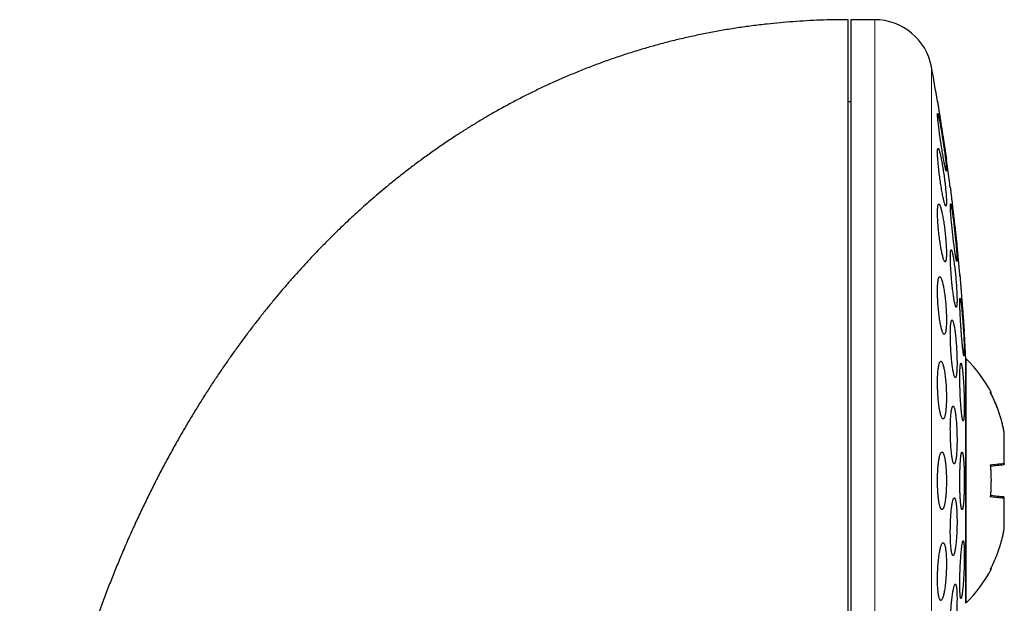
# Model space of a CAD drawing. Header units: millimetres. Extents: x 8 to 817, y 12 to 837.
# Tile 68 of 70: x 598 to 632, y 817 to 837. Entities that reach past the tile are written whole.
import ezdxf

# ---------------------------------------------------------------- set-up
doc = ezdxf.new("R2010")
doc.units = ezdxf.units.MM

msp = doc.modelspace()

# ---------------------------------------------------------------- linework, layer by layer
at = {"color": 7, "linetype": 'Continuous', "lineweight": 30}
for p, q in [((627.269, 837.07), (626.443, 837.07)), ((626.443, 837.07), (626.443, 805.07)), ((626.443, 834.22), (626.343, 834.22)), ((630.43, 816.82), (630.43, 825.32)), ((630.443, 825.301), (630.43, 825.29)), ((630.443, 816.839), (630.443, 825.301)), ((631.763, 822.726), (631.762, 822.727)), ((631.763, 822.725), (631.763, 822.726)), ((631.763, 821.673), (631.763, 822.725)), ((631.763, 821.67), (631.763, 821.673)), ((631.763, 820.467), (631.763, 820.47)), ((631.763, 819.415), (631.763, 820.467)), ((631.763, 819.414), (631.763, 819.415)), ((630.43, 816.85), (630.443, 816.839))]:
    msp.add_line(p, q, dxfattribs=at)
at = {"color": 252, "linetype": 'Continuous', "lineweight": 0}
for p, q in [((627.269, 805.07), (627.269, 837.07)), ((629.237, 806.709), (629.237, 835.431))]:
    msp.add_line(p, q, dxfattribs=at)
at = {"color": 7, "linetype": 'Continuous', "lineweight": 30}
for centre, radius, start, end in [((627.269, 835.07), 2, 10.3987, 90), ((550.979, 821.07), 79.564, 9.52332, 10.39867), ((550.979, 821.07), 79.564, 7.33922, 8.0659), ((550.979, 821.07), 79.564, 5.16579, 5.88928), ((550.979, 821.07), 79.564, 3.06198, 3.72116), ((627.145, 821.951), 4.702, 27.837, 45.4484), ((627.145, 820.189), 4.702, 314.5516, 332.163)]:
    msp.add_arc(centre, radius, start, end, dxfattribs=at)
for points, knots in [([(626.343, 837.07), (626.181, 837.069), (625.859, 837.067), (625.379, 837.054), (624.908, 837.032), (624.444, 837.002), (623.988, 836.965), (623.513, 836.917), (623.022, 836.858), (622.513, 836.786), (622.015, 836.705), (621.525, 836.616), (621.041, 836.517), (620.564, 836.41), (620.098, 836.295), (619.641, 836.173), (619.195, 836.045), (618.759, 835.91), (618.317, 835.765), (617.87, 835.608), (617.418, 835.439), (616.978, 835.265), (616.55, 835.086), (616.133, 834.903), (615.727, 834.715), (615.332, 834.524), (614.942, 834.326), (614.558, 834.123), (614.178, 833.914), (613.81, 833.702), (613.454, 833.49), (613.108, 833.276), (612.749, 833.046), (612.378, 832.8), (611.999, 832.538), (611.634, 832.277), (611.284, 832.017), (610.949, 831.76), (610.627, 831.506), (610.328, 831.261), (610.05, 831.028), (609.791, 830.805), (609.543, 830.586), (609.306, 830.372), (609.079, 830.163), (608.863, 829.959), (608.656, 829.76), (608.46, 829.567), (608.273, 829.38), (608.091, 829.195), (607.91, 829.007), (607.713, 828.8), (607.499, 828.57), (607.268, 828.315), (607.03, 828.048), (606.794, 827.775), (606.558, 827.496), (606.323, 827.213), (606.084, 826.917), (605.842, 826.608), (605.595, 826.287), (605.345, 825.953), (605.1, 825.615), (604.859, 825.275), (604.622, 824.933), (604.384, 824.578), (604.145, 824.212), (603.904, 823.833), (603.662, 823.441), (603.42, 823.036), (603.177, 822.619), (602.934, 822.188), (602.691, 821.743), (602.449, 821.285), (602.213, 820.822), (601.983, 820.355), (601.759, 819.883), (601.536, 819.399), (601.315, 818.902), (601.104, 818.408), (600.903, 817.917), (600.71, 817.431), (600.52, 816.934), (600.333, 816.425), (600.151, 815.908), (599.973, 815.383), (599.801, 814.849), (599.632, 814.304), (599.467, 813.743), (599.305, 813.167), (599.148, 812.575), (598.996, 811.971), (598.85, 811.354), (598.71, 810.725), (598.576, 810.084), (598.45, 809.43), (598.331, 808.764), (598.22, 808.085), (598.116, 807.394), (598.021, 806.69), (597.935, 805.973), (597.859, 805.244), (597.793, 804.523), (597.739, 803.812), (597.695, 803.11), (597.66, 802.398), (597.635, 801.675), (597.619, 800.942), (597.617, 800.449), (597.616, 800.201)], [0, 0, 0, 0, 0.009367, 0.018585, 0.027658, 0.036589, 0.045384, 0.054044, 0.064084, 0.073949, 0.083642, 0.093169, 0.102725, 0.112116, 0.121347, 0.130422, 0.139344, 0.148117, 0.156744, 0.166182, 0.175445, 0.184537, 0.193461, 0.202219, 0.210813, 0.219245, 0.227518, 0.236015, 0.24434, 0.252494, 0.260479, 0.268295, 0.275944, 0.285062, 0.293932, 0.302553, 0.310927, 0.319052, 0.326929, 0.334558, 0.341332, 0.347896, 0.35425, 0.360393, 0.366324, 0.372042, 0.377548, 0.382839, 0.387915, 0.392801, 0.397792, 0.402968, 0.40931, 0.415914, 0.422783, 0.429917, 0.43676, 0.443834, 0.451142, 0.458686, 0.466467, 0.474488, 0.482752, 0.490542, 0.498539, 0.506745, 0.515163, 0.523795, 0.532642, 0.541707, 0.550993, 0.560501, 0.570234, 0.580194, 0.590385, 0.600206, 0.610237, 0.620478, 0.630933, 0.641604, 0.651472, 0.661521, 0.671753, 0.682171, 0.692774, 0.703372, 0.714154, 0.725121, 0.736275, 0.747852, 0.759627, 0.771604, 0.783782, 0.796166, 0.808756, 0.821555, 0.834564, 0.847786, 0.861223, 0.874877, 0.88875, 0.902844, 0.917162, 0.930484, 0.943998, 0.957704, 0.971606, 0.985704, 1, 1, 1, 1]), ([(626.343, 825.863), (626.343, 826.016), (626.343, 826.321), (626.343, 826.772), (626.343, 827.217), (626.343, 827.658), (626.343, 828.093), (626.343, 828.513), (626.343, 828.919), (626.343, 829.31), (626.343, 829.695), (626.343, 830.072), (626.343, 830.451), (626.343, 830.829), (626.343, 831.205), (626.343, 831.572), (626.343, 831.929), (626.343, 832.277), (626.343, 832.609), (626.343, 832.924), (626.343, 833.223), (626.343, 833.513), (626.343, 833.792), (626.343, 834.067), (626.343, 834.337), (626.343, 834.599), (626.343, 834.85), (626.343, 835.087), (626.343, 835.313), (626.343, 835.521), (626.343, 835.714), (626.343, 835.89), (626.343, 836.055), (626.343, 836.208), (626.343, 836.351), (626.343, 836.485), (626.343, 836.607), (626.343, 836.715), (626.343, 836.809), (626.343, 836.888), (626.343, 836.953), (626.343, 837.002), (626.343, 837.038), (626.343, 837.061), (626.343, 837.071), (626.343, 837.069), (626.343, 837.069)], [0, 0, 0, 0, 0.023726, 0.047413, 0.071085, 0.094761, 0.118464, 0.1422, 0.164548, 0.186872, 0.20919, 0.23152, 0.253879, 0.277609, 0.301299, 0.32497, 0.348645, 0.372344, 0.396079, 0.418427, 0.440751, 0.463069, 0.485399, 0.507758, 0.531488, 0.555178, 0.578849, 0.602524, 0.626223, 0.649958, 0.672306, 0.69463, 0.716948, 0.739278, 0.761637, 0.785366, 0.809056, 0.832728, 0.856403, 0.880102, 0.903834, 0.926179, 0.948502, 0.970821, 0.993152, 1, 1, 1, 1]), ([(629.447, 834.234), (629.447, 834.233), (629.447, 834.232), (629.449, 834.221), (629.451, 834.204), (629.455, 834.18), (629.46, 834.149), (629.466, 834.113), (629.472, 834.069), (629.48, 834.02), (629.488, 833.966), (629.497, 833.907), (629.507, 833.843), (629.518, 833.774), (629.529, 833.702), (629.541, 833.626), (629.553, 833.547), (629.566, 833.465), (629.579, 833.382), (629.592, 833.299), (629.605, 833.213), (629.618, 833.128), (629.631, 833.044), (629.644, 832.961), (629.656, 832.88), (629.669, 832.801), (629.68, 832.726), (629.691, 832.654), (629.702, 832.586), (629.712, 832.523), (629.72, 832.466), (629.728, 832.415), (629.735, 832.368), (629.742, 832.329), (629.747, 832.296), (629.751, 832.27), (629.754, 832.25), (629.756, 832.237), (629.756, 832.235), (629.756, 832.234)], [0, 0, 0, 0, 0.0259835, 0.0521485, 0.078885, 0.1058186, 0.131802, 0.1579648, 0.184691, 0.2116108, 0.2377353, 0.2640384, 0.2909013, 0.3179561, 0.3443735, 0.3709715, 0.398136, 0.4254952, 0.4521881, 0.4790645, 0.5065192, 0.5341735, 0.5610034, 0.5880198, 0.6156261, 0.643437, 0.6702013, 0.6971536, 0.7247022, 0.7524583, 0.7789819, 0.8056928, 0.832998, 0.86051, 0.8867275, 0.9131297, 0.9401165, 0.9673063, 1, 1, 1, 1]), ([(629.454, 834.188), (629.453, 834.191), (629.453, 834.196), (629.452, 834.199), (629.452, 834.2)], [0, 0, 0, 0, 0.618352, 1, 1, 1, 1]), ([(629.452, 833.819), (629.451, 833.818), (629.448, 833.816), (629.447, 833.796), (629.447, 833.766), (629.449, 833.724), (629.453, 833.67), (629.459, 833.607), (629.467, 833.533), (629.476, 833.451), (629.487, 833.361), (629.499, 833.263), (629.513, 833.161), (629.528, 833.054), (629.543, 832.943), (629.56, 832.831), (629.577, 832.718), (629.594, 832.607), (629.612, 832.497), (629.629, 832.392), (629.646, 832.292), (629.663, 832.198), (629.679, 832.113), (629.694, 832.037), (629.707, 831.971), (629.719, 831.916), (629.73, 831.873), (629.739, 831.841), (629.746, 831.823), (629.751, 831.817), (629.755, 831.824), (629.757, 831.843), (629.756, 831.875), (629.754, 831.918), (629.75, 831.972), (629.744, 832.037), (629.736, 832.111), (629.726, 832.193), (629.715, 832.284), (629.703, 832.382), (629.69, 832.484), (629.675, 832.592), (629.659, 832.702), (629.642, 832.815), (629.625, 832.927), (629.608, 833.039), (629.59, 833.148), (629.573, 833.253), (629.556, 833.353), (629.539, 833.446), (629.524, 833.531), (629.509, 833.606), (629.495, 833.672), (629.483, 833.726), (629.473, 833.768), (629.464, 833.798), (629.457, 833.816), (629.454, 833.818), (629.452, 833.819)], [0, 0, 0, 0, 0.017577, 0.035211, 0.052788, 0.070365, 0.087998, 0.105575, 0.123173, 0.140828, 0.158427, 0.176171, 0.19397, 0.211715, 0.229663, 0.247667, 0.265616, 0.283741, 0.301922, 0.320047, 0.338241, 0.356494, 0.374688, 0.392813, 0.410997, 0.42912, 0.447066, 0.46507, 0.483015, 0.500754, 0.51855, 0.536289, 0.553885, 0.571538, 0.589134, 0.606712, 0.624345, 0.641924, 0.659613, 0.677357, 0.695047, 0.712929, 0.730867, 0.74875, 0.766826, 0.784959, 0.803035, 0.821222, 0.839467, 0.857654, 0.875816, 0.894036, 0.912198, 0.930208, 0.948277, 0.966287, 0.983144, 1, 1, 1, 1]), ([(629.468, 832.604), (629.465, 832.603), (629.459, 832.6), (629.454, 832.581), (629.449, 832.551), (629.447, 832.508), (629.447, 832.455), (629.448, 832.391), (629.452, 832.317), (629.457, 832.234), (629.464, 832.144), (629.473, 832.047), (629.483, 831.945), (629.495, 831.838), (629.508, 831.729), (629.522, 831.617), (629.538, 831.505), (629.554, 831.394), (629.571, 831.285), (629.588, 831.18), (629.606, 831.08), (629.623, 830.987), (629.641, 830.901), (629.657, 830.825), (629.673, 830.758), (629.689, 830.703), (629.703, 830.659), (629.715, 830.627), (629.726, 830.608), (629.736, 830.602), (629.744, 830.609), (629.75, 830.628), (629.754, 830.66), (629.756, 830.703), (629.756, 830.757), (629.755, 830.822), (629.751, 830.896), (629.746, 830.979), (629.739, 831.07), (629.73, 831.167), (629.719, 831.27), (629.708, 831.377), (629.694, 831.487), (629.68, 831.598), (629.664, 831.71), (629.648, 831.821), (629.631, 831.93), (629.614, 832.035), (629.596, 832.134), (629.579, 832.227), (629.562, 832.312), (629.545, 832.388), (629.529, 832.454), (629.514, 832.509), (629.5, 832.552), (629.487, 832.582), (629.476, 832.601), (629.471, 832.603), (629.468, 832.604)], [0, 0, 0, 0, 0.017619, 0.035293, 0.052911, 0.070533, 0.088211, 0.105833, 0.1234, 0.141024, 0.158592, 0.176214, 0.193891, 0.211513, 0.229299, 0.247141, 0.264928, 0.28292, 0.300969, 0.318961, 0.337112, 0.355321, 0.373472, 0.391663, 0.409913, 0.428103, 0.446196, 0.464347, 0.482439, 0.500339, 0.518296, 0.536195, 0.553895, 0.571651, 0.58935, 0.606931, 0.624568, 0.642148, 0.65974, 0.677388, 0.694981, 0.712707, 0.730489, 0.748216, 0.766144, 0.784128, 0.802056, 0.820166, 0.838333, 0.856443, 0.874637, 0.892889, 0.911082, 0.92922, 0.947417, 0.965554, 0.982777, 1, 1, 1, 1]), ([(629.756, 832.234), (629.756, 832.234), (629.756, 832.236), (629.754, 832.246), (629.752, 832.263), (629.748, 832.288), (629.745, 832.309), (629.743, 832.322), (629.742, 832.324)], [0, 0, 0, 0, 0.193186, 0.387735, 0.583672, 0.782955, 0.976127, 1, 1, 1, 1]), ([(629.892, 831.234), (629.892, 831.233), (629.892, 831.232), (629.893, 831.221), (629.895, 831.204), (629.898, 831.179), (629.901, 831.149), (629.906, 831.112), (629.911, 831.068), (629.916, 831.019), (629.923, 830.964), (629.93, 830.904), (629.937, 830.839), (629.945, 830.77), (629.954, 830.698), (629.963, 830.622), (629.972, 830.542), (629.981, 830.461), (629.991, 830.378), (630.001, 830.294), (630.01, 830.209), (630.02, 830.124), (630.03, 830.04), (630.039, 829.958), (630.049, 829.877), (630.058, 829.799), (630.067, 829.724), (630.075, 829.653), (630.083, 829.586), (630.09, 829.523), (630.097, 829.466), (630.102, 829.415), (630.108, 829.369), (630.112, 829.329), (630.116, 829.296), (630.119, 829.27), (630.121, 829.251), (630.123, 829.237), (630.123, 829.235), (630.123, 829.234)], [0, 0, 0, 0, 0.0261517, 0.0524855, 0.0793935, 0.1064996, 0.1326512, 0.1589838, 0.1858859, 0.2129841, 0.2392165, 0.2656293, 0.2926095, 0.319785, 0.3461836, 0.3727639, 0.3999155, 0.4272639, 0.4538177, 0.4805549, 0.50787, 0.5353847, 0.5620144, 0.588829, 0.6162283, 0.6438299, 0.6704216, 0.6971991, 0.7245647, 0.7521343, 0.7785906, 0.8052323, 0.8324609, 0.8598931, 0.8861772, 0.9126452, 0.9396948, 0.9669458, 1, 1, 1, 1]), ([(629.492, 830.671), (629.488, 830.67), (629.48, 830.667), (629.47, 830.648), (629.462, 830.617), (629.455, 830.574), (629.45, 830.52), (629.448, 830.456), (629.447, 830.381), (629.447, 830.298), (629.45, 830.208), (629.455, 830.11), (629.461, 830.008), (629.47, 829.901), (629.48, 829.792), (629.491, 829.681), (629.504, 829.569), (629.518, 829.459), (629.533, 829.351), (629.549, 829.247), (629.565, 829.148), (629.583, 829.055), (629.6, 828.969), (629.618, 828.893), (629.635, 828.826), (629.652, 828.771), (629.668, 828.727), (629.684, 828.695), (629.698, 828.675), (629.711, 828.669), (629.723, 828.676), (629.733, 828.695), (629.742, 828.727), (629.748, 828.77), (629.753, 828.825), (629.756, 828.891), (629.757, 828.966), (629.756, 829.049), (629.753, 829.141), (629.748, 829.238), (629.741, 829.341), (629.733, 829.448), (629.723, 829.558), (629.712, 829.669), (629.699, 829.78), (629.685, 829.89), (629.67, 829.998), (629.653, 830.102), (629.637, 830.201), (629.62, 830.293), (629.602, 830.378), (629.585, 830.454), (629.567, 830.52), (629.55, 830.575), (629.534, 830.618), (629.519, 830.649), (629.505, 830.668), (629.496, 830.67), (629.492, 830.671)], [0, 0, 0, 0, 0.01773, 0.035517, 0.053246, 0.070982, 0.088776, 0.106512, 0.124131, 0.141808, 0.159427, 0.176995, 0.194619, 0.212188, 0.229839, 0.247546, 0.265198, 0.28303, 0.300918, 0.318752, 0.336787, 0.354879, 0.372915, 0.391087, 0.409317, 0.427489, 0.44567, 0.463909, 0.482088, 0.500143, 0.518256, 0.53631, 0.554161, 0.57207, 0.58992, 0.607583, 0.625303, 0.642965, 0.660536, 0.678163, 0.695735, 0.713348, 0.731016, 0.74863, 0.766399, 0.784224, 0.801994, 0.819968, 0.837998, 0.855972, 0.874112, 0.89231, 0.91045, 0.928644, 0.946896, 0.965088, 0.982544, 1, 1, 1, 1]), ([(629.899, 830.681), (629.897, 830.68), (629.894, 830.677), (629.892, 830.658), (629.891, 830.627), (629.892, 830.585), (629.894, 830.531), (629.897, 830.466), (629.902, 830.392), (629.908, 830.309), (629.915, 830.218), (629.924, 830.12), (629.933, 830.017), (629.944, 829.909), (629.955, 829.799), (629.967, 829.687), (629.98, 829.574), (629.993, 829.463), (630.006, 829.354), (630.019, 829.249), (630.032, 829.15), (630.044, 829.058), (630.057, 828.973), (630.068, 828.897), (630.079, 828.832), (630.089, 828.777), (630.098, 828.734), (630.105, 828.703), (630.112, 828.685), (630.117, 828.679), (630.121, 828.686), (630.123, 828.705), (630.124, 828.737), (630.123, 828.781), (630.121, 828.835), (630.117, 828.9), (630.113, 828.975), (630.106, 829.059), (630.099, 829.15), (630.09, 829.248), (630.081, 829.352), (630.07, 829.46), (630.059, 829.57), (630.047, 829.683), (630.035, 829.795), (630.022, 829.906), (630.009, 830.015), (629.996, 830.119), (629.983, 830.218), (629.97, 830.31), (629.958, 830.394), (629.946, 830.469), (629.935, 830.534), (629.926, 830.588), (629.917, 830.63), (629.909, 830.66), (629.903, 830.678), (629.9, 830.68), (629.899, 830.681)], [0, 0, 0, 0, 0.017711, 0.035478, 0.053189, 0.0709, 0.088668, 0.10638, 0.124089, 0.141855, 0.159564, 0.177341, 0.195174, 0.212952, 0.230841, 0.248786, 0.266676, 0.284673, 0.302727, 0.320724, 0.338778, 0.35689, 0.374944, 0.392978, 0.41107, 0.429103, 0.447049, 0.465052, 0.482997, 0.500824, 0.518709, 0.536537, 0.554271, 0.572061, 0.589795, 0.607498, 0.625258, 0.642962, 0.660711, 0.678517, 0.696267, 0.714119, 0.732027, 0.749879, 0.767845, 0.785868, 0.803834, 0.821878, 0.839979, 0.858023, 0.876072, 0.894179, 0.912227, 0.930206, 0.948243, 0.966222, 0.983111, 1, 1, 1, 1]), ([(630.118, 829.28), (630.118, 829.283), (630.116, 829.294), (630.115, 829.309), (630.113, 829.323), (630.113, 829.324)], [0, 0, 0, 0, 0.270487, 0.922203, 1, 1, 1, 1]), ([(630.123, 829.234), (630.123, 829.234), (630.123, 829.235), (630.123, 829.24), (630.122, 829.242)], [0, 0, 0, 0, 0.6869726, 1, 1, 1, 1]), ([(629.919, 829.09), (629.916, 829.089), (629.911, 829.086), (629.904, 829.067), (629.899, 829.036), (629.895, 828.993), (629.892, 828.939), (629.891, 828.874), (629.892, 828.799), (629.894, 828.716), (629.897, 828.625), (629.901, 828.527), (629.907, 828.424), (629.915, 828.317), (629.923, 828.206), (629.932, 828.095), (629.943, 827.983), (629.954, 827.872), (629.966, 827.764), (629.978, 827.659), (629.991, 827.561), (630.004, 827.468), (630.017, 827.383), (630.03, 827.308), (630.043, 827.242), (630.055, 827.187), (630.067, 827.144), (630.078, 827.112), (630.088, 827.094), (630.097, 827.088), (630.105, 827.095), (630.111, 827.114), (630.116, 827.146), (630.12, 827.19), (630.123, 827.245), (630.124, 827.31), (630.123, 827.385), (630.121, 827.469), (630.118, 827.561), (630.113, 827.659), (630.107, 827.762), (630.1, 827.87), (630.091, 827.98), (630.082, 828.092), (630.072, 828.204), (630.06, 828.315), (630.048, 828.423), (630.036, 828.527), (630.023, 828.625), (630.01, 828.717), (629.997, 828.801), (629.984, 828.876), (629.971, 828.942), (629.959, 828.996), (629.947, 829.038), (629.937, 829.068), (629.927, 829.086), (629.921, 829.089), (629.919, 829.09)], [0, 0, 0, 0, 0.01777, 0.035596, 0.053366, 0.071139, 0.088969, 0.106741, 0.124459, 0.142232, 0.15995, 0.177658, 0.195422, 0.213131, 0.230905, 0.248734, 0.266508, 0.284393, 0.302334, 0.320219, 0.338213, 0.356264, 0.374258, 0.392312, 0.410423, 0.428476, 0.446512, 0.464606, 0.482641, 0.50059, 0.518598, 0.536546, 0.554378, 0.572267, 0.590099, 0.607835, 0.625628, 0.643364, 0.661067, 0.678827, 0.69653, 0.714277, 0.73208, 0.749827, 0.767675, 0.785578, 0.803426, 0.821389, 0.839408, 0.857371, 0.875413, 0.893512, 0.911554, 0.929604, 0.947712, 0.965762, 0.982881, 1, 1, 1, 1]), ([(629.524, 828.152), (629.519, 828.151), (629.51, 828.148), (629.496, 828.129), (629.484, 828.098), (629.473, 828.054), (629.464, 827.999), (629.457, 827.934), (629.452, 827.859), (629.448, 827.775), (629.447, 827.683), (629.447, 827.585), (629.449, 827.482), (629.453, 827.375), (629.459, 827.266), (629.467, 827.155), (629.476, 827.044), (629.487, 826.934), (629.5, 826.827), (629.513, 826.723), (629.528, 826.625), (629.544, 826.533), (629.56, 826.448), (629.578, 826.373), (629.595, 826.306), (629.613, 826.251), (629.63, 826.207), (629.647, 826.175), (629.664, 826.156), (629.679, 826.15), (629.694, 826.156), (629.708, 826.176), (629.72, 826.208), (629.73, 826.252), (629.739, 826.308), (629.746, 826.374), (629.752, 826.45), (629.755, 826.535), (629.757, 826.627), (629.756, 826.725), (629.754, 826.828), (629.749, 826.936), (629.743, 827.045), (629.736, 827.156), (629.726, 827.267), (629.715, 827.377), (629.703, 827.484), (629.689, 827.587), (629.674, 827.685), (629.658, 827.777), (629.642, 827.861), (629.625, 827.936), (629.607, 828.001), (629.59, 828.056), (629.572, 828.099), (629.555, 828.13), (629.539, 828.148), (629.529, 828.151), (629.524, 828.152)], [0, 0, 0, 0, 0.017883, 0.035822, 0.053704, 0.071595, 0.089543, 0.107432, 0.125172, 0.14297, 0.16071, 0.178305, 0.195957, 0.213553, 0.231129, 0.248761, 0.266337, 0.284024, 0.301767, 0.319455, 0.337337, 0.355274, 0.373157, 0.391233, 0.409367, 0.427443, 0.445631, 0.463875, 0.482062, 0.500224, 0.518444, 0.536605, 0.554616, 0.572685, 0.590694, 0.608496, 0.626356, 0.644158, 0.661788, 0.679475, 0.697105, 0.714673, 0.732298, 0.749867, 0.767509, 0.785205, 0.802847, 0.820663, 0.838535, 0.856352, 0.874371, 0.892448, 0.910468, 0.928632, 0.946855, 0.965019, 0.98251, 1, 1, 1, 1]), ([(630.22, 828.234), (630.22, 828.233), (630.22, 828.232), (630.221, 828.221), (630.223, 828.204), (630.224, 828.179), (630.227, 828.148), (630.23, 828.111), (630.233, 828.067), (630.237, 828.017), (630.241, 827.962), (630.246, 827.902), (630.251, 827.837), (630.256, 827.767), (630.262, 827.695), (630.268, 827.619), (630.274, 827.539), (630.281, 827.457), (630.287, 827.374), (630.294, 827.291), (630.3, 827.206), (630.307, 827.121), (630.313, 827.038), (630.32, 826.956), (630.326, 826.875), (630.332, 826.797), (630.338, 826.723), (630.343, 826.652), (630.348, 826.585), (630.353, 826.523), (630.358, 826.466), (630.362, 826.415), (630.365, 826.369), (630.368, 826.329), (630.371, 826.296), (630.373, 826.27), (630.374, 826.251), (630.375, 826.237), (630.376, 826.235), (630.376, 826.234)], [0, 0, 0, 0, 0.026272, 0.052727, 0.079757, 0.106987, 0.133259, 0.159713, 0.186741, 0.213967, 0.240276, 0.266767, 0.29383, 0.321091, 0.347475, 0.374042, 0.401183, 0.428522, 0.454976, 0.481613, 0.508828, 0.536242, 0.56273, 0.589401, 0.616653, 0.644106, 0.670576, 0.697231, 0.724467, 0.751906, 0.778315, 0.804908, 0.832083, 0.85946, 0.885792, 0.912307, 0.939402, 0.966697, 1, 1, 1, 1]), ([(630.224, 828.188), (630.224, 828.191), (630.223, 828.196), (630.223, 828.199), (630.223, 828.2)], [0, 0, 0, 0, 0.626363, 1, 1, 1, 1]), ([(630.231, 827.408), (630.229, 827.407), (630.227, 827.404), (630.224, 827.385), (630.221, 827.354), (630.22, 827.311), (630.22, 827.256), (630.221, 827.191), (630.223, 827.117), (630.225, 827.033), (630.229, 826.941), (630.234, 826.843), (630.239, 826.739), (630.245, 826.632), (630.252, 826.521), (630.259, 826.409), (630.267, 826.296), (630.275, 826.185), (630.283, 826.077), (630.292, 825.973), (630.301, 825.874), (630.31, 825.782), (630.318, 825.698), (630.327, 825.623), (630.335, 825.558), (630.342, 825.503), (630.349, 825.461), (630.355, 825.43), (630.361, 825.411), (630.366, 825.406), (630.369, 825.413), (630.372, 825.432), (630.375, 825.464), (630.376, 825.508), (630.376, 825.563), (630.375, 825.629), (630.373, 825.704), (630.37, 825.789), (630.367, 825.881), (630.362, 825.979), (630.357, 826.083), (630.351, 826.191), (630.344, 826.302), (630.336, 826.415), (630.329, 826.527), (630.32, 826.638), (630.312, 826.746), (630.303, 826.85), (630.294, 826.948), (630.286, 827.039), (630.277, 827.123), (630.269, 827.197), (630.261, 827.262), (630.253, 827.315), (630.246, 827.358), (630.24, 827.387), (630.235, 827.405), (630.232, 827.407), (630.231, 827.408)], [0, 0, 0, 0, 0.017812, 0.035681, 0.053494, 0.071307, 0.089177, 0.10699, 0.124789, 0.142645, 0.160445, 0.178258, 0.196129, 0.213942, 0.231799, 0.249712, 0.267569, 0.285478, 0.303444, 0.321353, 0.339302, 0.357308, 0.375256, 0.393214, 0.411229, 0.429187, 0.447119, 0.465108, 0.48304, 0.500923, 0.518864, 0.536746, 0.554579, 0.572468, 0.590301, 0.608103, 0.625962, 0.643765, 0.66157, 0.679433, 0.697239, 0.715079, 0.732977, 0.750818, 0.768711, 0.786661, 0.804554, 0.822493, 0.840489, 0.858427, 0.876386, 0.894402, 0.912361, 0.930304, 0.948305, 0.966249, 0.983124, 1, 1, 1, 1]), ([(629.95, 826.652), (629.946, 826.651), (629.938, 826.648), (629.928, 826.628), (629.919, 826.598), (629.911, 826.554), (629.905, 826.499), (629.899, 826.434), (629.895, 826.359), (629.893, 826.275), (629.891, 826.183), (629.892, 826.085), (629.893, 825.981), (629.896, 825.874), (629.901, 825.763), (629.907, 825.652), (629.914, 825.54), (629.922, 825.43), (629.932, 825.322), (629.942, 825.219), (629.953, 825.12), (629.965, 825.029), (629.977, 824.944), (629.99, 824.869), (630.003, 824.804), (630.016, 824.749), (630.029, 824.706), (630.042, 824.674), (630.054, 824.656), (630.066, 824.65), (630.077, 824.657), (630.087, 824.676), (630.096, 824.708), (630.104, 824.752), (630.111, 824.808), (630.116, 824.874), (630.12, 824.95), (630.123, 825.034), (630.124, 825.127), (630.123, 825.225), (630.121, 825.329), (630.118, 825.437), (630.114, 825.547), (630.108, 825.659), (630.101, 825.771), (630.092, 825.881), (630.083, 825.988), (630.072, 826.091), (630.061, 826.189), (630.049, 826.281), (630.037, 826.364), (630.024, 826.439), (630.011, 826.504), (629.998, 826.558), (629.985, 826.6), (629.972, 826.63), (629.961, 826.648), (629.953, 826.651), (629.95, 826.652)], [0, 0, 0, 0, 0.017881, 0.035818, 0.053698, 0.071583, 0.089525, 0.107409, 0.125209, 0.143067, 0.160866, 0.178585, 0.19636, 0.214079, 0.231786, 0.24955, 0.267258, 0.285029, 0.302856, 0.320627, 0.338509, 0.356447, 0.374329, 0.39232, 0.410369, 0.42836, 0.446413, 0.464523, 0.482575, 0.500613, 0.518708, 0.536745, 0.554698, 0.572708, 0.59066, 0.608495, 0.626387, 0.644222, 0.66196, 0.679755, 0.697493, 0.715196, 0.732955, 0.750659, 0.768403, 0.786204, 0.803949, 0.821793, 0.839694, 0.857539, 0.875498, 0.893515, 0.911475, 0.929515, 0.947613, 0.965654, 0.982827, 1, 1, 1, 1]), ([(630.376, 826.234), (630.376, 826.234), (630.376, 826.234), (630.375, 826.238), (630.375, 826.238)], [0, 0, 0, 0, 0.944041, 1, 1, 1, 1]), ([(626.343, 805.073), (626.343, 805.077), (626.343, 805.086), (626.343, 805.116), (626.343, 805.158), (626.343, 805.214), (626.343, 805.284), (626.343, 805.366), (626.343, 805.462), (626.343, 805.572), (626.343, 805.694), (626.343, 805.829), (626.343, 805.976), (626.343, 806.136), (626.343, 806.309), (626.343, 806.494), (626.343, 806.692), (626.343, 806.902), (626.343, 807.124), (626.343, 807.358), (626.343, 807.602), (626.343, 807.858), (626.343, 808.125), (626.343, 808.403), (626.343, 808.692), (626.343, 808.991), (626.343, 809.301), (626.343, 809.621), (626.343, 809.949), (626.343, 810.287), (626.343, 810.634), (626.343, 810.989), (626.343, 811.354), (626.343, 811.728), (626.343, 812.109), (626.343, 812.497), (626.343, 812.892), (626.343, 813.293), (626.343, 813.701), (626.343, 814.116), (626.343, 814.537), (626.343, 814.964), (626.343, 815.396), (626.343, 815.833), (626.343, 816.273), (626.343, 816.716), (626.343, 817.164), (626.343, 817.615), (626.343, 818.069), (626.343, 818.527), (626.343, 818.987), (626.343, 819.448), (626.343, 819.91), (626.343, 820.372), (626.343, 820.835), (626.343, 821.299), (626.343, 821.763), (626.343, 822.227), (626.343, 822.69), (626.343, 823.151), (626.343, 823.609), (626.343, 824.066), (626.343, 824.519), (626.343, 824.97), (626.343, 825.419), (626.343, 825.715), (626.343, 825.863)], [0, 0, 0, 0, 0.015673, 0.031306, 0.046912, 0.062505, 0.078096, 0.093701, 0.109331, 0.125, 0.140675, 0.15631, 0.171917, 0.187509, 0.203101, 0.218704, 0.234333, 0.25, 0.265675, 0.28131, 0.296917, 0.312509, 0.328101, 0.343704, 0.359333, 0.375, 0.390675, 0.40631, 0.421917, 0.437509, 0.453101, 0.468704, 0.484333, 0.5, 0.515675, 0.53131, 0.546917, 0.562509, 0.578101, 0.593704, 0.609333, 0.625, 0.640675, 0.65631, 0.671917, 0.687509, 0.703101, 0.718704, 0.734333, 0.75, 0.765675, 0.78131, 0.796917, 0.812509, 0.828101, 0.843704, 0.859333, 0.875, 0.890673, 0.906306, 0.921912, 0.937505, 0.953096, 0.968701, 0.984331, 1, 1, 1, 1]), ([(629.562, 825.218), (629.556, 825.217), (629.545, 825.214), (629.529, 825.195), (629.514, 825.163), (629.5, 825.119), (629.487, 825.064), (629.476, 824.998), (629.467, 824.922), (629.459, 824.837), (629.453, 824.744), (629.449, 824.645), (629.447, 824.542), (629.447, 824.434), (629.448, 824.324), (629.452, 824.212), (629.458, 824.101), (629.465, 823.992), (629.474, 823.885), (629.484, 823.782), (629.496, 823.685), (629.51, 823.594), (629.524, 823.51), (629.539, 823.436), (629.556, 823.37), (629.573, 823.316), (629.59, 823.272), (629.608, 823.241), (629.625, 823.222), (629.642, 823.216), (629.659, 823.223), (629.675, 823.243), (629.69, 823.275), (629.704, 823.32), (629.717, 823.376), (629.728, 823.443), (629.737, 823.52), (629.745, 823.605), (629.75, 823.698), (629.754, 823.797), (629.756, 823.902), (629.756, 824.01), (629.754, 824.12), (629.751, 824.231), (629.745, 824.342), (629.738, 824.452), (629.729, 824.558), (629.718, 824.661), (629.706, 824.758), (629.693, 824.848), (629.678, 824.931), (629.663, 825.005), (629.646, 825.07), (629.63, 825.124), (629.612, 825.166), (629.595, 825.196), (629.578, 825.215), (629.567, 825.217), (629.562, 825.218)], [0, 0, 0, 0, 0.018035, 0.036127, 0.054162, 0.072204, 0.090304, 0.108345, 0.126243, 0.144199, 0.162096, 0.179792, 0.197546, 0.215243, 0.232821, 0.250456, 0.268034, 0.285626, 0.303273, 0.320866, 0.338595, 0.356379, 0.374109, 0.392041, 0.410029, 0.427961, 0.446075, 0.464245, 0.482359, 0.500553, 0.518805, 0.536999, 0.555134, 0.573328, 0.591462, 0.609424, 0.627445, 0.645407, 0.663161, 0.680972, 0.698726, 0.716329, 0.733989, 0.751593, 0.769167, 0.786797, 0.804372, 0.822048, 0.83978, 0.857457, 0.875322, 0.893243, 0.91111, 0.929172, 0.947292, 0.965355, 0.982678, 1, 1, 1, 1]), ([(630.259, 825.152), (630.257, 825.151), (630.252, 825.148), (630.245, 825.128), (630.239, 825.098), (630.234, 825.054), (630.229, 825), (630.225, 824.934), (630.223, 824.859), (630.221, 824.775), (630.22, 824.683), (630.22, 824.585), (630.221, 824.481), (630.224, 824.373), (630.227, 824.262), (630.231, 824.15), (630.235, 824.038), (630.241, 823.927), (630.247, 823.819), (630.254, 823.715), (630.262, 823.617), (630.27, 823.526), (630.278, 823.442), (630.287, 823.367), (630.295, 823.302), (630.304, 823.247), (630.313, 823.205), (630.321, 823.174), (630.329, 823.155), (630.337, 823.15), (630.345, 823.157), (630.351, 823.176), (630.357, 823.209), (630.363, 823.253), (630.367, 823.308), (630.371, 823.374), (630.373, 823.45), (630.375, 823.534), (630.376, 823.627), (630.375, 823.726), (630.374, 823.83), (630.372, 823.938), (630.369, 824.049), (630.365, 824.161), (630.36, 824.273), (630.355, 824.383), (630.348, 824.491), (630.341, 824.595), (630.334, 824.693), (630.326, 824.784), (630.317, 824.867), (630.309, 824.941), (630.3, 825.006), (630.291, 825.059), (630.283, 825.101), (630.274, 825.131), (630.266, 825.149), (630.262, 825.151), (630.259, 825.152)], [0, 0, 0, 0, 0.017879, 0.035816, 0.053695, 0.071576, 0.089515, 0.107396, 0.125239, 0.14314, 0.160983, 0.178789, 0.196653, 0.214459, 0.232261, 0.250119, 0.267921, 0.285751, 0.303638, 0.321469, 0.339349, 0.357286, 0.375167, 0.393097, 0.411083, 0.429013, 0.446971, 0.464985, 0.482942, 0.500892, 0.5189, 0.53685, 0.554761, 0.57273, 0.590642, 0.608501, 0.626417, 0.644276, 0.662091, 0.679963, 0.697778, 0.715578, 0.733434, 0.751234, 0.769052, 0.786927, 0.804745, 0.822609, 0.840529, 0.858393, 0.876309, 0.894282, 0.912197, 0.930149, 0.948158, 0.96611, 0.983055, 1, 1, 1, 1]), ([(631.763, 822.725), (631.755, 822.77), (631.738, 822.863), (631.705, 823.008), (631.672, 823.139), (631.639, 823.254), (631.609, 823.352), (631.579, 823.444), (631.541, 823.552), (631.494, 823.677), (631.431, 823.828), (631.359, 823.985), (631.305, 824.09), (631.277, 824.144)], [0, 0, 0, 0, 0.091055, 0.189247, 0.29459, 0.360018, 0.427927, 0.498314, 0.553478, 0.655926, 0.764496, 0.879189, 1, 1, 1, 1]), ([(631.763, 822.727), (631.755, 822.769), (631.739, 822.853), (631.713, 822.972), (631.687, 823.08), (631.664, 823.168), (631.644, 823.238), (631.628, 823.292), (631.613, 823.34), (631.596, 823.393), (631.574, 823.459), (631.544, 823.542), (631.508, 823.64), (631.463, 823.751), (631.41, 823.874), (631.353, 823.997), (631.311, 824.078), (631.292, 824.114)], [0, 0, 0, 0, 0.087418, 0.172816, 0.248356, 0.314005, 0.358622, 0.397087, 0.42938, 0.460631, 0.510553, 0.571011, 0.641823, 0.722932, 0.814306, 0.915948, 1, 1, 1, 1]), ([(631.305, 824.089), (631.306, 824.09), (631.31, 824.094), (631.313, 824.103), (631.314, 824.122), (631.307, 824.136), (631.303, 824.146)], [0, 0, 0, 0, 0.087132, 0.259938, 0.456338, 1, 1, 1, 1]), ([(631.763, 822.727), (631.755, 822.769), (631.74, 822.853), (631.713, 822.972), (631.687, 823.08), (631.664, 823.168), (631.644, 823.238), (631.628, 823.292), (631.613, 823.34), (631.596, 823.393), (631.574, 823.459), (631.544, 823.543), (631.508, 823.64), (631.464, 823.751), (631.41, 823.874), (631.357, 823.989), (631.32, 824.061), (631.305, 824.089)], [0, 0, 0, 0, 0.0891621, 0.1762516, 0.253292, 0.3202445, 0.3657461, 0.4049735, 0.4379067, 0.4697706, 0.5206689, 0.582309, 0.6545077, 0.7372088, 0.8303794, 0.9340227, 1, 1, 1, 1]), ([(629.987, 823.661), (629.983, 823.66), (629.975, 823.657), (629.962, 823.638), (629.95, 823.607), (629.939, 823.563), (629.929, 823.508), (629.92, 823.442), (629.912, 823.366), (629.905, 823.281), (629.9, 823.189), (629.895, 823.09), (629.893, 822.986), (629.891, 822.877), (629.892, 822.767), (629.893, 822.655), (629.896, 822.543), (629.901, 822.433), (629.906, 822.326), (629.913, 822.223), (629.922, 822.125), (629.931, 822.034), (629.941, 821.95), (629.952, 821.876), (629.964, 821.811), (629.976, 821.757), (629.989, 821.714), (630.002, 821.683), (630.015, 821.665), (630.028, 821.659), (630.041, 821.666), (630.053, 821.686), (630.065, 821.718), (630.076, 821.763), (630.086, 821.818), (630.096, 821.885), (630.104, 821.962), (630.11, 822.047), (630.116, 822.14), (630.12, 822.239), (630.122, 822.344), (630.124, 822.452), (630.123, 822.563), (630.122, 822.675), (630.118, 822.786), (630.114, 822.896), (630.108, 823.004), (630.101, 823.106), (630.093, 823.204), (630.083, 823.294), (630.073, 823.377), (630.062, 823.451), (630.05, 823.515), (630.038, 823.568), (630.025, 823.611), (630.012, 823.64), (630, 823.658), (629.991, 823.66), (629.987, 823.661)], [0, 0, 0, 0, 0.017991, 0.036039, 0.054029, 0.072023, 0.090075, 0.108069, 0.125989, 0.143967, 0.161886, 0.179689, 0.197549, 0.215351, 0.233071, 0.250847, 0.268567, 0.286274, 0.304037, 0.321744, 0.339513, 0.357338, 0.375107, 0.392986, 0.410921, 0.428801, 0.44679, 0.464836, 0.482826, 0.500878, 0.518987, 0.537039, 0.555078, 0.573175, 0.591213, 0.609168, 0.62718, 0.645135, 0.662972, 0.680867, 0.698705, 0.716444, 0.734241, 0.75198, 0.769683, 0.787443, 0.805146, 0.822889, 0.840688, 0.858431, 0.876273, 0.894171, 0.912013, 0.92997, 0.947984, 0.965942, 0.982971, 1, 1, 1, 1]), ([(629.602, 822.07), (629.597, 822.069), (629.589, 822.068), (629.576, 822.057), (629.563, 822.039), (629.55, 822.014), (629.538, 821.982), (629.526, 821.944), (629.515, 821.899), (629.504, 821.848), (629.494, 821.791), (629.485, 821.73), (629.477, 821.663), (629.469, 821.593), (629.463, 821.518), (629.458, 821.442), (629.453, 821.361), (629.45, 821.28), (629.448, 821.196), (629.447, 821.113), (629.447, 821.029), (629.448, 820.939), (629.451, 820.843), (629.455, 820.736), (629.462, 820.64), (629.469, 820.554), (629.476, 820.485), (629.484, 820.419), (629.493, 820.358), (629.502, 820.302), (629.513, 820.251), (629.523, 820.206), (629.535, 820.166), (629.547, 820.133), (629.559, 820.107), (629.572, 820.087), (629.585, 820.075), (629.598, 820.069), (629.611, 820.071), (629.624, 820.08), (629.637, 820.096), (629.65, 820.119), (629.662, 820.149), (629.674, 820.186), (629.686, 820.229), (629.697, 820.279), (629.707, 820.334), (629.716, 820.394), (629.724, 820.46), (629.732, 820.529), (629.739, 820.602), (629.744, 820.679), (629.749, 820.759), (629.752, 820.84), (629.755, 820.922), (629.756, 821.006), (629.756, 821.097), (629.755, 821.194), (629.752, 821.304), (629.747, 821.411), (629.741, 821.513), (629.732, 821.61), (629.723, 821.695), (629.713, 821.767), (629.703, 821.825), (629.693, 821.877), (629.683, 821.924), (629.671, 821.964), (629.659, 821.999), (629.647, 822.027), (629.633, 822.05), (629.618, 822.067), (629.607, 822.069), (629.602, 822.07)], [0, 0, 0, 0, 0.01343, 0.02686, 0.040628, 0.054497, 0.067977, 0.081457, 0.095131, 0.109008, 0.122413, 0.135818, 0.149418, 0.163222, 0.176445, 0.18981, 0.203175, 0.216822, 0.22993, 0.243188, 0.256445, 0.269856, 0.286126, 0.302576, 0.322608, 0.335692, 0.348917, 0.362142, 0.375511, 0.388688, 0.402, 0.415313, 0.428894, 0.442206, 0.45561, 0.469156, 0.482895, 0.496373, 0.509851, 0.523521, 0.537388, 0.5509, 0.564412, 0.578119, 0.592027, 0.60547, 0.618913, 0.632551, 0.646393, 0.659648, 0.672997, 0.686492, 0.70019, 0.713328, 0.726615, 0.739903, 0.753378, 0.769662, 0.786125, 0.806177, 0.822466, 0.838934, 0.858985, 0.872137, 0.885438, 0.898739, 0.912192, 0.925456, 0.938812, 0.952309, 0.965997, 0.982905, 1, 1, 1, 1]), ([(630.298, 822.07), (630.296, 822.069), (630.291, 822.068), (630.285, 822.057), (630.278, 822.039), (630.272, 822.015), (630.266, 821.983), (630.26, 821.946), (630.255, 821.901), (630.249, 821.851), (630.244, 821.796), (630.24, 821.735), (630.236, 821.669), (630.232, 821.599), (630.229, 821.526), (630.226, 821.449), (630.224, 821.369), (630.222, 821.288), (630.221, 821.205), (630.22, 821.121), (630.22, 821.037), (630.221, 820.953), (630.222, 820.869), (630.223, 820.788), (630.225, 820.708), (630.228, 820.631), (630.231, 820.557), (630.235, 820.487), (630.239, 820.42), (630.243, 820.359), (630.248, 820.302), (630.253, 820.251), (630.259, 820.205), (630.265, 820.166), (630.271, 820.133), (630.277, 820.107), (630.283, 820.087), (630.29, 820.074), (630.296, 820.069), (630.303, 820.071), (630.309, 820.079), (630.317, 820.098), (630.325, 820.131), (630.333, 820.177), (630.34, 820.227), (630.345, 820.276), (630.35, 820.33), (630.355, 820.39), (630.359, 820.454), (630.363, 820.523), (630.366, 820.595), (630.369, 820.672), (630.372, 820.751), (630.373, 820.832), (630.375, 820.914), (630.376, 820.998), (630.376, 821.082), (630.375, 821.167), (630.374, 821.249), (630.373, 821.332), (630.371, 821.412), (630.369, 821.49), (630.366, 821.564), (630.362, 821.636), (630.358, 821.704), (630.354, 821.766), (630.349, 821.824), (630.344, 821.877), (630.339, 821.924), (630.333, 821.965), (630.327, 821.999), (630.321, 822.028), (630.314, 822.05), (630.306, 822.067), (630.301, 822.069), (630.298, 822.07)], [0, 0, 0, 0, 0.0133458, 0.0266915, 0.0401798, 0.0538967, 0.0672269, 0.0805571, 0.0940782, 0.1077969, 0.1210621, 0.1344204, 0.1479232, 0.1616242, 0.1748673, 0.1882513, 0.2016353, 0.2152968, 0.2285047, 0.2418529, 0.255201, 0.2688251, 0.2820162, 0.2953469, 0.3086776, 0.3222827, 0.3354825, 0.3488216, 0.3621607, 0.3757735, 0.3890037, 0.4023734, 0.4157431, 0.4293867, 0.4426519, 0.4560097, 0.4694742, 0.4831584, 0.4964883, 0.5098182, 0.5233383, 0.5370551, 0.5569914, 0.5772469, 0.5909741, 0.6042954, 0.6176167, 0.6311292, 0.6448398, 0.6580942, 0.6714912, 0.6848881, 0.6985625, 0.71178, 0.725138, 0.738496, 0.7521305, 0.7653244, 0.778658, 0.7919916, 0.8056001, 0.8187945, 0.8321284, 0.8454622, 0.8590698, 0.8722889, 0.8856474, 0.8990058, 0.912638, 0.9258948, 0.9392441, 0.9526886, 0.9663601, 0.9830867, 1, 1, 1, 1]), ([(631.277, 821.624), (631.282, 821.617), (631.29, 821.608), (631.29, 821.598), (631.29, 821.595)], [0, 0, 0, 0, 0.724359, 1, 1, 1, 1]), ([(631.291, 820.545), (631.293, 820.564), (631.297, 820.611), (631.302, 820.683), (631.306, 820.759), (631.309, 820.826), (631.311, 820.885), (631.312, 820.935), (631.313, 820.978), (631.313, 821.026), (631.314, 821.086), (631.313, 821.166), (631.311, 821.261), (631.307, 821.371), (631.3, 821.484), (631.294, 821.56), (631.291, 821.595)], [0, 0, 0, 0, 0.054322, 0.134669, 0.20687, 0.270885, 0.326688, 0.374264, 0.413604, 0.449873, 0.510688, 0.586216, 0.676368, 0.781089, 0.900335, 1, 1, 1, 1]), ([(631.719, 821.62), (631.703, 821.619), (631.673, 821.615), (631.613, 821.609), (631.543, 821.602), (631.461, 821.593), (631.378, 821.584), (631.318, 821.578), (631.292, 821.575)], [0, 0, 0, 0, 0.176726, 0.35212, 0.526613, 0.700642, 0.874649, 1, 1, 1, 1]), ([(631.763, 821.67), (631.763, 821.663), (631.762, 821.654), (631.757, 821.642), (631.753, 821.635), (631.746, 821.629), (631.735, 821.623), (631.725, 821.621), (631.719, 821.62)], [0, 0, 0, 0, 0.266061, 0.382306, 0.49341, 0.605286, 0.723885, 1, 1, 1, 1]), ([(631.293, 820.564), (631.318, 820.562), (631.378, 820.555), (631.461, 820.547), (631.543, 820.538), (631.613, 820.531), (631.673, 820.524), (631.703, 820.521), (631.719, 820.52)], [0, 0, 0, 0, 0.125027, 0.299098, 0.473192, 0.647749, 0.823208, 1, 1, 1, 1]), ([(630.028, 820.479), (630.023, 820.477), (630.015, 820.475), (630.002, 820.455), (629.988, 820.424), (629.976, 820.38), (629.963, 820.325), (629.951, 820.259), (629.94, 820.182), (629.93, 820.097), (629.921, 820.004), (629.912, 819.905), (629.906, 819.8), (629.9, 819.691), (629.896, 819.58), (629.893, 819.467), (629.891, 819.355), (629.891, 819.245), (629.893, 819.137), (629.896, 819.034), (629.9, 818.937), (629.906, 818.847), (629.913, 818.764), (629.921, 818.69), (629.93, 818.626), (629.94, 818.572), (629.951, 818.53), (629.963, 818.5), (629.976, 818.482), (629.988, 818.477), (630.001, 818.484), (630.014, 818.504), (630.027, 818.536), (630.04, 818.581), (630.053, 818.637), (630.064, 818.704), (630.076, 818.78), (630.086, 818.866), (630.095, 818.959), (630.103, 819.059), (630.11, 819.164), (630.115, 819.274), (630.12, 819.385), (630.122, 819.497), (630.124, 819.609), (630.123, 819.72), (630.122, 819.827), (630.119, 819.929), (630.114, 820.026), (630.109, 820.116), (630.102, 820.198), (630.093, 820.272), (630.084, 820.335), (630.074, 820.388), (630.063, 820.429), (630.051, 820.458), (630.04, 820.475), (630.032, 820.478), (630.028, 820.479)], [0, 0, 0, 0, 0.018049, 0.036155, 0.054203, 0.072253, 0.09036, 0.10841, 0.126431, 0.14451, 0.162531, 0.180453, 0.198434, 0.216356, 0.234162, 0.252024, 0.269829, 0.28755, 0.305328, 0.323049, 0.340755, 0.358518, 0.376224, 0.393991, 0.411814, 0.429581, 0.447457, 0.465389, 0.483266, 0.501253, 0.519297, 0.537284, 0.555335, 0.573444, 0.591496, 0.609536, 0.627634, 0.645673, 0.66363, 0.681646, 0.699602, 0.717443, 0.735341, 0.753181, 0.770922, 0.78872, 0.806462, 0.824165, 0.841924, 0.859627, 0.877368, 0.895166, 0.912907, 0.930746, 0.948642, 0.966481, 0.98324, 1, 1, 1, 1]), ([(631.277, 820.516), (631.282, 820.523), (631.29, 820.532), (631.29, 820.542), (631.29, 820.545)], [0, 0, 0, 0, 0.725758, 1, 1, 1, 1]), ([(631.763, 820.47), (631.763, 820.477), (631.762, 820.486), (631.758, 820.498), (631.753, 820.505), (631.746, 820.511), (631.735, 820.517), (631.725, 820.519), (631.719, 820.52)], [0, 0, 0, 0, 0.265216, 0.381301, 0.492334, 0.604217, 0.722945, 1, 1, 1, 1]), ([(631.285, 818.012), (631.303, 818.046), (631.34, 818.116), (631.39, 818.222), (631.435, 818.323), (631.471, 818.407), (631.498, 818.475), (631.518, 818.527), (631.536, 818.574), (631.555, 818.626), (631.578, 818.692), (631.606, 818.776), (631.636, 818.876), (631.669, 818.991), (631.702, 819.121), (631.735, 819.263), (631.753, 819.363), (631.763, 819.413)], [0, 0, 0, 0, 0.076929, 0.161416, 0.236111, 0.301009, 0.34511, 0.383128, 0.415042, 0.445973, 0.495392, 0.555243, 0.625377, 0.705736, 0.796272, 0.89694, 1, 1, 1, 1]), ([(629.642, 818.922), (629.636, 818.92), (629.625, 818.918), (629.607, 818.898), (629.589, 818.866), (629.572, 818.822), (629.555, 818.766), (629.538, 818.699), (629.523, 818.622), (629.508, 818.536), (629.495, 818.443), (629.483, 818.342), (629.472, 818.236), (629.463, 818.127), (629.456, 818.015), (629.451, 817.903), (629.448, 817.791), (629.447, 817.681), (629.447, 817.574), (629.45, 817.471), (629.454, 817.375), (629.46, 817.285), (629.468, 817.203), (629.478, 817.131), (629.489, 817.067), (629.502, 817.014), (629.516, 816.973), (629.531, 816.943), (629.546, 816.925), (629.563, 816.92), (629.58, 816.927), (629.598, 816.947), (629.615, 816.98), (629.633, 817.025), (629.65, 817.081), (629.666, 817.149), (629.682, 817.226), (629.696, 817.313), (629.71, 817.407), (629.721, 817.508), (629.732, 817.614), (629.74, 817.724), (629.747, 817.835), (629.752, 817.948), (629.755, 818.06), (629.757, 818.17), (629.756, 818.276), (629.753, 818.378), (629.749, 818.474), (629.742, 818.564), (629.734, 818.645), (629.724, 818.717), (629.713, 818.78), (629.701, 818.832), (629.687, 818.873), (629.672, 818.901), (629.657, 818.919), (629.647, 818.921), (629.642, 818.922)], [0, 0, 0, 0, 0.018185, 0.036427, 0.054612, 0.072797, 0.09104, 0.109225, 0.127386, 0.145604, 0.163764, 0.18177, 0.199835, 0.217841, 0.235638, 0.253493, 0.271289, 0.288915, 0.306597, 0.324223, 0.341791, 0.359414, 0.376982, 0.394626, 0.412326, 0.429971, 0.447793, 0.465672, 0.483495, 0.501521, 0.519604, 0.537631, 0.555799, 0.574025, 0.592193, 0.610377, 0.628619, 0.646801, 0.664864, 0.682986, 0.701048, 0.71891, 0.736829, 0.75469, 0.77236, 0.790088, 0.807758, 0.82533, 0.842959, 0.860531, 0.878139, 0.895803, 0.913412, 0.931171, 0.948987, 0.966747, 0.983374, 1, 1, 1, 1]), ([(630.337, 818.988), (630.334, 818.987), (630.329, 818.984), (630.321, 818.965), (630.312, 818.933), (630.304, 818.89), (630.295, 818.835), (630.286, 818.77), (630.278, 818.694), (630.269, 818.609), (630.261, 818.517), (630.254, 818.418), (630.247, 818.313), (630.24, 818.204), (630.235, 818.093), (630.23, 817.98), (630.226, 817.868), (630.223, 817.757), (630.221, 817.649), (630.22, 817.545), (630.22, 817.447), (630.221, 817.356), (630.223, 817.273), (630.226, 817.199), (630.229, 817.135), (630.234, 817.081), (630.239, 817.04), (630.245, 817.009), (630.252, 816.991), (630.26, 816.986), (630.267, 816.993), (630.276, 817.013), (630.284, 817.045), (630.293, 817.089), (630.302, 817.145), (630.31, 817.211), (630.319, 817.287), (630.327, 817.372), (630.335, 817.465), (630.343, 817.565), (630.35, 817.67), (630.356, 817.779), (630.361, 817.89), (630.366, 818.003), (630.37, 818.116), (630.373, 818.226), (630.375, 818.334), (630.376, 818.437), (630.376, 818.535), (630.375, 818.625), (630.373, 818.708), (630.37, 818.781), (630.366, 818.845), (630.362, 818.898), (630.356, 818.939), (630.35, 818.968), (630.344, 818.985), (630.339, 818.987), (630.337, 818.988)], [0, 0, 0, 0, 0.017946, 0.035948, 0.053894, 0.071839, 0.089841, 0.107786, 0.125744, 0.14376, 0.161719, 0.179663, 0.197664, 0.215608, 0.233509, 0.251467, 0.269368, 0.287215, 0.30512, 0.322968, 0.340777, 0.358642, 0.376451, 0.394252, 0.412109, 0.429909, 0.447736, 0.465619, 0.483446, 0.501321, 0.519254, 0.537129, 0.555055, 0.573038, 0.590964, 0.60892, 0.626934, 0.64489, 0.662842, 0.680851, 0.698803, 0.71672, 0.734693, 0.752609, 0.770473, 0.788394, 0.806257, 0.824076, 0.841951, 0.859769, 0.877569, 0.895425, 0.913224, 0.93104, 0.948911, 0.966727, 0.983363, 1, 1, 1, 1]), ([(631.303, 817.994), (631.307, 818.002), (631.312, 818.015), (631.314, 818.032), (631.312, 818.043), (631.308, 818.048), (631.305, 818.051)], [0, 0, 0, 0, 0.465551, 0.656255, 0.828885, 1, 1, 1, 1]), ([(630.066, 817.488), (630.062, 817.487), (630.054, 817.484), (630.042, 817.464), (630.029, 817.433), (630.016, 817.389), (630.003, 817.334), (629.99, 817.268), (629.977, 817.192), (629.964, 817.107), (629.952, 817.014), (629.941, 816.914), (629.931, 816.809), (629.921, 816.7), (629.913, 816.588), (629.906, 816.475), (629.9, 816.362), (629.896, 816.252), (629.893, 816.144), (629.891, 816.041), (629.891, 815.943), (629.893, 815.853), (629.896, 815.77), (629.9, 815.697), (629.905, 815.633), (629.912, 815.58), (629.92, 815.539), (629.929, 815.509), (629.939, 815.491), (629.95, 815.486), (629.962, 815.494), (629.974, 815.513), (629.987, 815.546), (630, 815.59), (630.013, 815.646), (630.026, 815.712), (630.039, 815.789), (630.052, 815.875), (630.063, 815.968), (630.075, 816.068), (630.085, 816.174), (630.094, 816.283), (630.102, 816.395), (630.109, 816.508), (630.115, 816.621), (630.119, 816.732), (630.122, 816.839), (630.123, 816.942), (630.123, 817.039), (630.122, 817.129), (630.119, 817.211), (630.115, 817.284), (630.109, 817.347), (630.102, 817.399), (630.094, 817.44), (630.085, 817.468), (630.076, 817.485), (630.069, 817.487), (630.066, 817.488)], [0, 0, 0, 0, 0.018027, 0.036112, 0.054139, 0.072164, 0.090247, 0.108272, 0.126328, 0.144442, 0.162498, 0.180521, 0.198603, 0.216626, 0.234552, 0.252536, 0.270462, 0.28827, 0.306136, 0.323944, 0.341667, 0.359446, 0.377169, 0.394874, 0.412636, 0.430342, 0.448106, 0.465926, 0.483691, 0.501563, 0.519492, 0.537365, 0.555349, 0.57339, 0.591375, 0.609425, 0.627533, 0.645584, 0.663625, 0.681724, 0.699765, 0.717726, 0.735744, 0.753704, 0.771548, 0.78945, 0.807293, 0.825037, 0.842837, 0.860581, 0.878284, 0.896043, 0.913746, 0.931485, 0.949281, 0.96702, 0.98351, 1, 1, 1, 1])]:
    msp.add_open_spline(points, degree=3, knots=knots, dxfattribs=at)
at = {"color": 252, "linetype": 'Continuous', "lineweight": 0}
for points, knots in [([(631.277, 824.144), (631.285, 824.144), (631.299, 824.146), (631.301, 824.146), (631.302, 824.146)], [0, 0, 0, 0, 0.501527, 1, 1, 1, 1]), ([(631.277, 821.624), (631.304, 821.626), (631.355, 821.632), (631.424, 821.639), (631.475, 821.644), (631.511, 821.648), (631.536, 821.65), (631.559, 821.653), (631.583, 821.655), (631.618, 821.659), (631.659, 821.663), (631.702, 821.667), (631.736, 821.671), (631.755, 821.672), (631.763, 821.673)], [0, 0, 0, 0, 0.114929, 0.224339, 0.328229, 0.375292, 0.421128, 0.465737, 0.512226, 0.568444, 0.688201, 0.800045, 0.903974, 1, 1, 1, 1]), ([(631.277, 820.516), (631.285, 820.609), (631.299, 820.793), (631.304, 821.071), (631.299, 821.348), (631.285, 821.532), (631.277, 821.624)], [0, 0, 0, 0, 0.250751, 0.500963, 0.75019, 1, 1, 1, 1]), ([(631.763, 820.467), (631.755, 820.467), (631.738, 820.469), (631.705, 820.472), (631.672, 820.476), (631.639, 820.479), (631.609, 820.482), (631.579, 820.485), (631.541, 820.489), (631.494, 820.494), (631.431, 820.5), (631.359, 820.508), (631.305, 820.513), (631.277, 820.516)], [0, 0, 0, 0, 0.0910547, 0.1892475, 0.2945904, 0.3600179, 0.4279267, 0.4983142, 0.5534785, 0.6559264, 0.7644965, 0.8791886, 1, 1, 1, 1]), ([(631.277, 817.996), (631.304, 818.047), (631.355, 818.147), (631.424, 818.297), (631.475, 818.418), (631.511, 818.509), (631.536, 818.574), (631.559, 818.639), (631.583, 818.708), (631.618, 818.815), (631.659, 818.953), (631.702, 819.116), (631.736, 819.269), (631.755, 819.368), (631.763, 819.415)], [0, 0, 0, 0, 0.114929, 0.224339, 0.328229, 0.375292, 0.421128, 0.465737, 0.512226, 0.568444, 0.688201, 0.800045, 0.903974, 1, 1, 1, 1]), ([(631.302, 817.994), (631.302, 817.994), (631.305, 817.993), (631.298, 817.994), (631.284, 817.996), (631.277, 817.996)], [0, 0, 0, 0, 0.001886, 0.500376, 1, 1, 1, 1])]:
    msp.add_open_spline(points, degree=3, knots=knots, dxfattribs=at)

doc.saveas('drawing.dxf')
